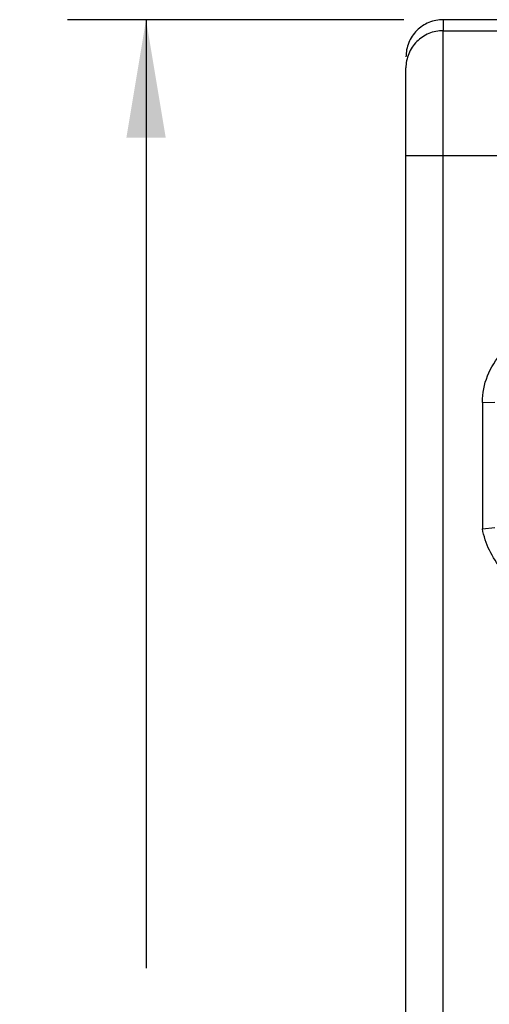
# Model space of a CAD drawing. Header units: inches. Extents: x 0 to 17, y 0 to 11.
# Tile 9 of 35: x 4.1 to 4.8, y 5.6 to 7.1. Entities that reach past the tile are written whole.
import ezdxf

# ---------------------------------------------------------------- set-up
doc = ezdxf.new("R2010")
doc.units = ezdxf.units.IN
doc.header["$LTSCALE"] = 0.935
doc.header["$MEASUREMENT"] = 0
doc.layers.get('0').update_dxf_attribs({"linetype": 'CONTINUOUS'})
doc.styles.add('TEXTSTYLE_2', font='txt', dxfattribs={"width": 0.8})
doc.dimstyles.new('DIMSTYLE_1', dxfattribs={"dimtxt": 0.125, "dimasz": 0.1875, "dimexe": 0.125, "dimexo": 0.0625, "dimgap": 0.0625, "dimtad": 0, "dimtih": 1, "dimtoh": 1, "dimlfac": 2, "dimzin": 4, "dimdsep": 46, "dimtxsty": 'TEXTSTYLE_2', "dimblk": '_FILLED', "dimblk1": '_FILLED', "dimblk2": '_FILLED', "dimcen": 0.09, "dimazin": 1, "dimtfac": 1, "dimtofl": 0, "dimtmove": 0, "dimatfit": 3, "dimldrblk": '_FILLED', "dimfxl": 1, "dimtolj": 1, "dimtzin": 4, "dimarcsym": 0})

# ---------------------------------------------------------------- blocks, each defined once
blk = doc.blocks.new('_FILLED')
at = {"color": 0, "linetype": 'ByBlock'}
blk.add_solid([(0, 0), (-1, 0.1667), (-1, -0.1667)], dxfattribs=at)
blk = doc.blocks.new('*D2')
at = {"color": 2, "linetype": 'Continuous', "transparency": 16777216}
for p, q in [((4.6972, 7.1338), (4.1623, 7.1338)), ((4.2873, 7.1338), (4.2873, 5.625)), ((4.2873, 3.8662), (4.2873, 5.375)), ((4.6676, 3.8662), (4.1623, 3.8662))]:
    blk.add_line(p, q, dxfattribs=at)
at = {"color": 2, "linetype": 'Continuous', "transparency": 16777216, "xscale": 0.1875, "yscale": 0.1875, "zscale": 0.1875}
for p, rotation in [((4.2873, 7.1338), 90.00006598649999), ((4.2873, 3.8662), 270)]:
    blk.add_blockref('_FILLED', p, dxfattribs=dict(at, rotation=rotation))
at = {"color": 2, "linetype": 'Continuous', "transparency": 16777216, "insert": (4.2873, 5.5625), "char_height": 0.125, "width": 0.401786, "attachment_point": 2, "line_spacing_factor": 0.9, "style": 'TEXTSTYLE_2'}
blk.add_mtext('{\\ftxt;\\W0.0001;\\H0.0001;\\~}{\\ftxt;\\W2.1428571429;\\H0.125; }{\\ftxt;\\W0.0001;\\H0.0001;\\~}', dxfattribs=at)

msp = doc.modelspace()

# ---------------------------------------------------------------- linework, layer by layer
at = {"color": 6, "linetype": 'Continuous'}
for p, q in [((4.7597, 7.1338), (4.7596, 7.1163)), ((4.7596, 7.0807), (4.7596, 7.1163)), ((4.7596, 7.1163), (6.2403, 7.1163)), ((4.7596, 6.9175), (4.7596, 7.0807)), ((4.7004, 6.9179), (4.7004, 7.057)), ((4.7004, 4.3333), (4.7004, 6.9179)), ((4.7596, 4.3741), (4.7596, 6.9175)), ((4.7596, 6.9175), (6.2403, 6.9175)), ((4.8221, 6.525), (4.8418, 6.5252)), ((4.8221, 6.525), (4.8221, 6.324)), ((4.8221, 6.324), (4.8418, 6.3259))]:
    msp.add_line(p, q, dxfattribs=at)
msp.add_lwpolyline([(5.4525, 7.1338), (5.4514, 7.1338), (4.7597, 7.1338)], dxfattribs=at)
for points, knots in [([(4.7597, 7.1338), (4.752, 7.1338), (4.7364, 7.1307), (4.7167, 7.1176), (4.7035, 7.0979), (4.7005, 7.0823), (4.7005, 7.0746)], [0, 0, 0, 0, 0.25, 0.500006, 0.750007, 1, 1, 1, 1]), ([(4.7596, 7.1163), (4.7519, 7.1163), (4.7363, 7.1132), (4.7166, 7.1), (4.7035, 7.0803), (4.7004, 7.0647), (4.7004, 7.057)], [0, 0, 0, 0, 0.250032, 0.500019, 0.749995, 1, 1, 1, 1]), ([(4.7004, 6.9179), (4.7004, 6.9179), (4.7005, 6.9179), (4.7007, 6.9179), (4.7011, 6.9179), (4.7018, 6.9178), (4.7031, 6.9178), (4.705, 6.9178), (4.7075, 6.9177), (4.7105, 6.9177), (4.714, 6.9177), (4.7194, 6.9176), (4.7271, 6.9176), (4.7372, 6.9176), (4.7482, 6.9175), (4.7557, 6.9175), (4.7596, 6.9175)], [0, 0, 0, 0, 0.001247, 0.004874, 0.010888, 0.019277, 0.043118, 0.076186, 0.118132, 0.16858, 0.227037, 0.292928, 0.444467, 0.617304, 0.804979, 1, 1, 1, 1]), ([(4.8221, 6.525), (4.8221, 6.5394), (4.8276, 6.5682), (4.8513, 6.6052), (4.887, 6.6309), (4.9155, 6.6379), (4.9298, 6.6387)], [0, 0, 0, 0, 0.250017, 0.499997, 0.749978, 1, 1, 1, 1]), ([(4.9128, 6.2202), (4.9013, 6.2238), (4.8793, 6.2344), (4.8518, 6.2584), (4.8317, 6.2889), (4.8242, 6.3122), (4.8221, 6.324)], [0, 0, 0, 0, 0.250018, 0.500003, 0.749985, 1, 1, 1, 1])]:
    msp.add_open_spline(points, degree=3, knots=knots, dxfattribs=at)

# ---------------------------------------------------------------- dimensions: what is measured, and where the dimension line sits
at = {"color": 2, "linetype": 'Continuous'}
dim = msp.add_linear_dim(base=(4.2873, 7.1338), p1=(4.7301, 3.8662), p2=(4.7597, 7.1338), angle=90, text='{\\ftxt;\\W0.0001;\\H0.0001;\\~}{\\ftxt;\\W2.1428571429;\\H0.125; }{\\ftxt;\\W0.0001;\\H0.0001;\\~}', dimstyle='DIMSTYLE_1', dxfattribs=at)
dim.commit()
dim.dimension.update_dxf_attribs({"geometry": '*D2', "text_midpoint": (4.2694, 5.5), "dimtype": 160})

doc.saveas('drawing.dxf')
